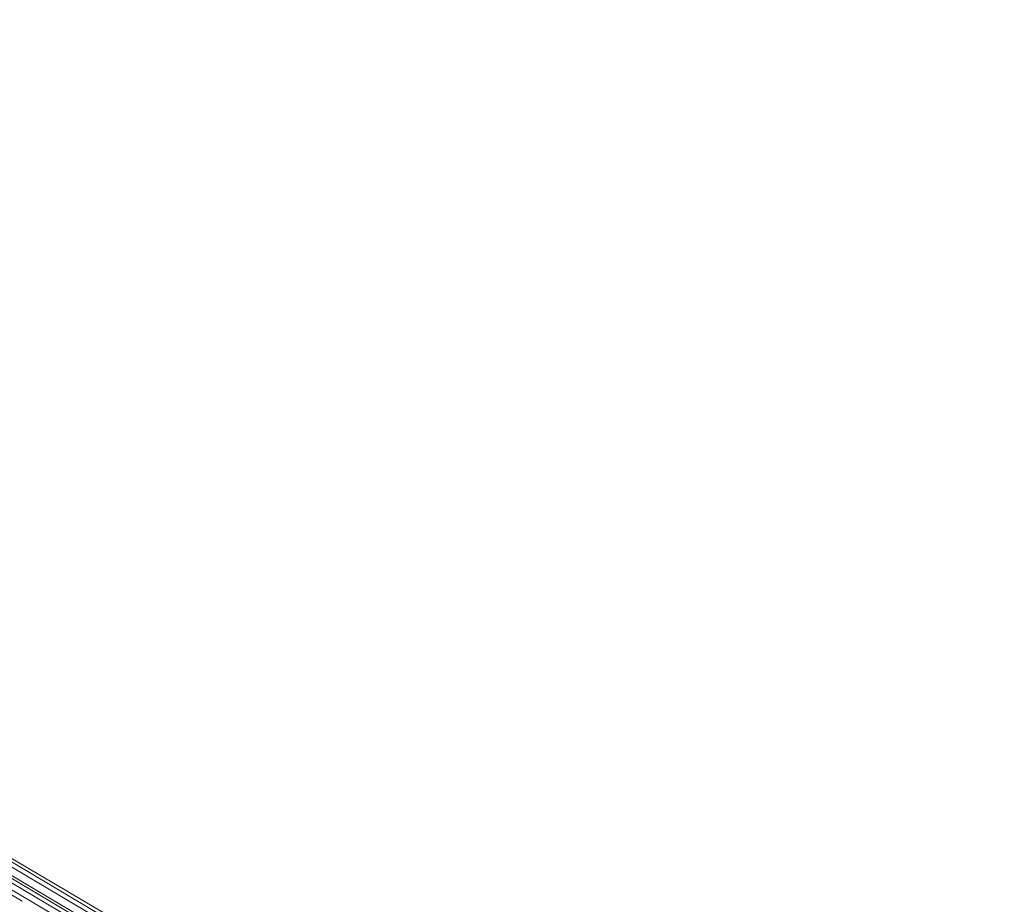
# Model space of a CAD drawing. Header units: metres. Extents: x 90929.1 to 91021.7, y 464820.1 to 464912.3.
# Tile 58 of 63: x 91015.9 to 91021.6, y 464887.8 to 464892.9. Entities that reach past the tile are written whole.
import ezdxf

# ---------------------------------------------------------------- set-up
doc = ezdxf.new("R2010")
doc.units = ezdxf.units.M
for name, color, linetype, lineweight in [('A-DETL-MBND', 5, 'Continuous', 9), ('A-FLOR', 192, 'Continuous', 9), ('A-GLAZ-CWMG', 51, 'Continuous', 9), ('A-WALL', 113, 'Continuous', 9)]:
    doc.layers.add(name, color=color, linetype=linetype, lineweight=lineweight)

# ---------------------------------------------------------------- blocks, each defined once
blk = doc.blocks.new('Rectangular Mullion - 31_Jazo stijl rechts_onder-V59-Situatie Nieuw')
at = {"layer": 'A-GLAZ-CWMG'}
for p, q in [((41237.5, -33104.8), (42270.2, -33715.9)), ((41255.3, -33074.7), (42288.1, -33685.8)), ((41224.8, -33126.3), (41547.3, -33317.2)), ((41746, -33434.7), (41771, -33449.6)), ((41969.7, -33567.1), (42257.5, -33737.4))]:
    blk.add_line(p, q, dxfattribs=at)
blk = doc.blocks.new('Basic Wall _ 21_kantplank - ___-10111498-Situatie Nieuw')
at = {"layer": 'A-WALL'}
for p, q in [((7377.2, 43273.3), (7377.2, 59269.7)), ((7352.2, 43273.3), (7352.2, 59172.3))]:
    blk.add_line(p, q, dxfattribs=at)

msp = doc.modelspace()

# ---------------------------------------------------------------- linework, layer by layer
at = {"layer": 'A-DETL-MBND'}
msp.add_line((91007.6509, 464892.9387), (91021.5906, 464884.6905), dxfattribs=at)
at = {"layer": 'A-FLOR'}
msp.add_line((91017.217, 464887.1788), (91007.8657, 464892.7121), dxfattribs=at)
at = {"layer": 'A-WALL'}
msp.add_line((91017.2121, 464887.1649), (91007.8612, 464892.6979), dxfattribs=at)

# ---------------------------------------------------------------- block references
at = {"layer": 'A-GLAZ-CWMG', "xscale": 0.001, "yscale": 0.001, "zscale": 0.001}
msp.add_blockref('Rectangular Mullion - 31_Jazo stijl rechts_onder-V59-Situatie Nieuw', (90974.3923, 464921.14), dxfattribs=at)
at = {"layer": 'A-WALL', "xscale": 0.001, "yscale": 0.001, "zscale": 0.001, "rotation": 239.3867000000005}
msp.add_blockref('Basic Wall _ 21_kantplank - ___-10111498-Situatie Nieuw', (90974.3923, 464921.14), dxfattribs=at)

doc.saveas('drawing.dxf')
